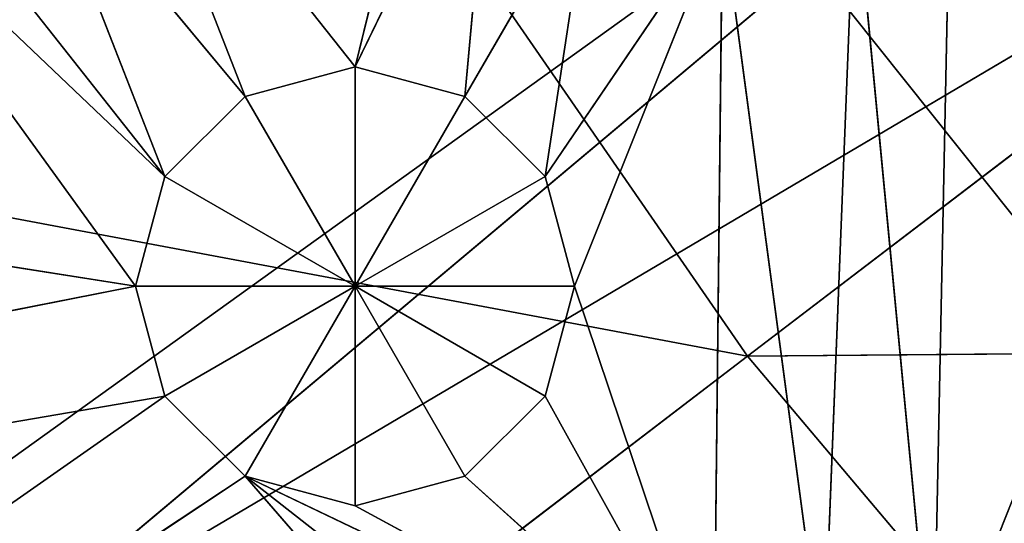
# Model space of a CAD drawing. Extents: x 0 to 49.9, y 0 to 49.9.
# Tile 53 of 190: x 11.61 to 12.899, y 15.263 to 15.923. Entities that reach past the tile are written whole.
import ezdxf

# ---------------------------------------------------------------- set-up
doc = ezdxf.new("R2010")
doc.units = 0
doc.header["$LTSCALE"] = 25.4
doc.layers.get('0').update_dxf_attribs({"color": 13, "linetype": 'CONTINUOUS'})

# ---------------------------------------------------------------- blocks, each defined once
blk = doc.blocks.new('REFLECTOR-LED-GU10-8348-83')
at = {"color": 7}
for p, q in [((18.5739, 52.433, 28.906), (11.5418, 52.433, 34.8097)), ((11.5418, 52.433, 34.8097), (19.5028, 52.433, 30.106)), ((11.5418, 52.433, 34.8097), (19.5028, 52.433, 30.106)), ((18.5739, 52.433, 28.906), (11.5418, 52.433, 34.8097)), ((11.7998, 51.3838, 34.4476), (11.7613, 51.8838, 34.3039)), ((11.7613, 51.8838, 34.3039), (11.7998, 51.8838, 34.4476)), ((11.7998, 51.3838, 34.4476), (11.7613, 51.8838, 34.3039)), ((11.7613, 51.3838, 34.3039), (11.7613, 51.8838, 34.3039)), ((11.7613, 51.3838, 34.3039), (11.7613, 51.8838, 34.3039)), ((11.7613, 51.3838, 34.3039), (11.7998, 51.8838, 34.1602)), ((11.7998, 51.8838, 34.1602), (11.7613, 51.8838, 34.3039)), ((11.7613, 51.3838, 34.3039), (11.7998, 51.8838, 34.1602)), ((11.7613, 51.8838, 34.3039), (11.7998, 51.8838, 34.4476)), ((11.7613, 51.8838, 34.3039), (12.0487, 51.8838, 34.3039)), ((11.7613, 51.8838, 34.3039), (12.0487, 51.8838, 34.3039)), ((11.7998, 51.8838, 34.1602), (11.7613, 51.8838, 34.3039)), ((11.905, 51.3838, 34.5528), (11.7998, 51.8838, 34.4476)), ((11.7998, 51.8838, 34.4476), (11.905, 51.8838, 34.5528)), ((11.905, 51.3838, 34.5528), (11.7998, 51.8838, 34.4476)), ((11.7998, 51.3838, 34.4476), (11.7998, 51.8838, 34.4476)), ((11.7998, 51.3838, 34.4476), (11.7998, 51.8838, 34.4476)), ((11.7998, 51.3838, 34.1602), (11.7998, 51.8838, 34.1602)), ((11.7998, 51.3838, 34.1602), (11.7998, 51.8838, 34.1602)), ((11.7998, 51.3838, 34.1602), (11.905, 51.8838, 34.0551)), ((11.905, 51.8838, 34.0551), (11.7998, 51.8838, 34.1602)), ((11.7998, 51.3838, 34.1602), (11.905, 51.8838, 34.0551)), ((11.905, 51.8838, 34.0551), (11.7998, 51.8838, 34.1602)), ((12.0487, 51.8838, 34.3039), (11.7998, 51.8838, 34.1602)), ((11.7998, 51.8838, 34.4476), (11.905, 51.8838, 34.5528)), ((11.7998, 51.8838, 34.4476), (12.0487, 51.8838, 34.3039)), ((11.7998, 51.8838, 34.4476), (12.0487, 51.8838, 34.3039)), ((12.0487, 51.8838, 34.3039), (11.7998, 51.8838, 34.1602)), ((12.0487, 51.3838, 34.5913), (11.905, 51.8838, 34.5528)), ((11.905, 51.8838, 34.5528), (12.0487, 51.8838, 34.5913)), ((12.0487, 51.3838, 34.5913), (11.905, 51.8838, 34.5528)), ((11.905, 51.3838, 34.5528), (11.905, 51.8838, 34.5528)), ((11.905, 51.3838, 34.5528), (11.905, 51.8838, 34.5528)), ((11.905, 51.3838, 34.0551), (11.905, 51.8838, 34.0551)), ((11.905, 51.3838, 34.0551), (11.905, 51.8838, 34.0551)), ((11.905, 51.3838, 34.0551), (12.0487, 51.8838, 34.0166)), ((12.0487, 51.8838, 34.0166), (11.905, 51.8838, 34.0551)), ((11.905, 51.3838, 34.0551), (12.0487, 51.8838, 34.0166)), ((11.905, 51.8838, 34.0551), (12.0487, 51.8838, 34.3039)), ((11.905, 51.8838, 34.0551), (12.0487, 51.8838, 34.3039)), ((12.0487, 51.8838, 34.0166), (11.905, 51.8838, 34.0551)), ((12.0487, 51.8838, 34.3039), (11.905, 51.8838, 34.5528)), ((11.905, 51.8838, 34.5528), (12.0487, 51.8838, 34.5913)), ((12.0487, 51.8838, 34.3039), (11.905, 51.8838, 34.5528)), ((12.0487, 51.8838, 34.0166), (12.0487, 51.3838, 34.0166)), ((12.0487, 51.3838, 34.0166), (12.1924, 51.8838, 34.0551)), ((12.1924, 51.8838, 34.0551), (12.0487, 51.8838, 34.0166)), ((12.0487, 51.3838, 34.0166), (12.1924, 51.8838, 34.0551)), ((12.1924, 51.3838, 34.5528), (12.0487, 51.8838, 34.5913)), ((12.0487, 51.8838, 34.5913), (12.1924, 51.8838, 34.5528)), ((12.1924, 51.3838, 34.5528), (12.0487, 51.8838, 34.5913)), ((12.0487, 51.3838, 34.5913), (12.0487, 51.8838, 34.5913)), ((12.0487, 51.3838, 34.5913), (12.0487, 51.8838, 34.5913)), ((12.0487, 51.8838, 34.0166), (12.0487, 51.3838, 34.0166)), ((12.0487, 51.8838, 34.0166), (12.0487, 51.8838, 34.3039)), ((12.0487, 51.8838, 34.0166), (12.0487, 51.8838, 34.3039)), ((12.1924, 51.8838, 34.0551), (12.0487, 51.8838, 34.0166)), ((12.1924, 51.8838, 34.0551), (12.0487, 51.8838, 34.3039)), ((12.1924, 51.8838, 34.5528), (12.0487, 51.8838, 34.3039)), ((12.0487, 51.8838, 34.3039), (12.2976, 51.8838, 34.4476)), ((12.1924, 51.8838, 34.5528), (12.0487, 51.8838, 34.3039)), ((12.0487, 51.8838, 34.5913), (12.1924, 51.8838, 34.5528)), ((12.0487, 51.8838, 34.5913), (12.0487, 51.8838, 34.3039)), ((12.0487, 51.8838, 34.5913), (12.0487, 51.8838, 34.3039)), ((12.2976, 51.8838, 34.1602), (12.0487, 51.8838, 34.3039)), ((12.1924, 51.8838, 34.0551), (12.0487, 51.8838, 34.3039)), ((12.2976, 51.8838, 34.1602), (12.0487, 51.8838, 34.3039)), ((12.3361, 51.8838, 34.3039), (12.0487, 51.8838, 34.3039)), ((12.3361, 51.8838, 34.3039), (12.0487, 51.8838, 34.3039)), ((12.0487, 51.8838, 34.3039), (12.2976, 51.8838, 34.4476)), ((12.1924, 51.3838, 34.0551), (12.1924, 51.8838, 34.0551)), ((12.1924, 51.3838, 34.0551), (12.1924, 51.8838, 34.0551)), ((12.1924, 51.3838, 34.0551), (12.2976, 51.8838, 34.1602)), ((12.2976, 51.8838, 34.1602), (12.1924, 51.8838, 34.0551)), ((12.1924, 51.3838, 34.0551), (12.2976, 51.8838, 34.1602)), ((12.2976, 51.3838, 34.4476), (12.1924, 51.8838, 34.5528)), ((12.1924, 51.8838, 34.5528), (12.2976, 51.8838, 34.4476)), ((12.2976, 51.3838, 34.4476), (12.1924, 51.8838, 34.5528)), ((12.1924, 51.3838, 34.5528), (12.1924, 51.8838, 34.5528)), ((12.1924, 51.3838, 34.5528), (12.1924, 51.8838, 34.5528)), ((12.1924, 51.8838, 34.5528), (12.2976, 51.8838, 34.4476)), ((12.2976, 51.8838, 34.1602), (12.1924, 51.8838, 34.0551)), ((12.2976, 51.3838, 34.1602), (12.2976, 51.8838, 34.1602)), ((12.2976, 51.3838, 34.1602), (12.2976, 51.8838, 34.1602)), ((12.2976, 51.3838, 34.1602), (12.3361, 51.8838, 34.3039)), ((12.3361, 51.8838, 34.3039), (12.2976, 51.8838, 34.1602)), ((12.2976, 51.3838, 34.1602), (12.3361, 51.8838, 34.3039)), ((12.3361, 51.3838, 34.3039), (12.2976, 51.8838, 34.4476)), ((12.2976, 51.8838, 34.4476), (12.3361, 51.8838, 34.3039)), ((12.3361, 51.3838, 34.3039), (12.2976, 51.8838, 34.4476)), ((12.2976, 51.3838, 34.4476), (12.2976, 51.8838, 34.4476)), ((12.2976, 51.3838, 34.4476), (12.2976, 51.8838, 34.4476)), ((12.3361, 51.8838, 34.3039), (12.2976, 51.8838, 34.1602)), ((12.2976, 51.8838, 34.4476), (12.3361, 51.8838, 34.3039)), ((12.3361, 51.3838, 34.3039), (12.3361, 51.8838, 34.3039)), ((12.3361, 51.3838, 34.3039), (12.3361, 51.8838, 34.3039)), ((4.7511, 51.3838, 33.1956), (11.7613, 51.3838, 34.3039)), ((4.7511, 51.3838, 33.1956), (11.7613, 51.3838, 34.3039)), ((5.8381, 51.3838, 35.4689), (11.7998, 51.3838, 34.4476)), ((5.8381, 51.3838, 35.4689), (11.7998, 51.3838, 34.4476)), ((5.8381, 51.3838, 35.4689), (11.7613, 51.3838, 34.3039)), ((5.8381, 51.3838, 35.4689), (11.7613, 51.3838, 34.3039)), ((7.2176, 51.3838, 37.6541), (11.905, 51.3838, 34.5528)), ((7.2176, 51.3838, 37.6541), (11.905, 51.3838, 34.5528)), ((7.2176, 51.3838, 37.6541), (11.7998, 51.3838, 34.4476)), ((7.2176, 51.3838, 37.6541), (11.7998, 51.3838, 34.4476)), ((11.7613, 51.3838, 34.3039), (11.3424, 51.3838, 33.7249)), ((11.3424, 51.3838, 33.7249), (11.7998, 51.3838, 34.1602)), ((11.3424, 51.3838, 33.7249), (11.7998, 51.3838, 34.1602)), ((11.7613, 51.3838, 34.3039), (11.3424, 51.3838, 33.7249)), ((11.4861, 51.3838, 33.7634), (11.7998, 51.3838, 34.1602)), ((11.4861, 51.3838, 33.7634), (11.7998, 51.3838, 34.1602)), ((11.7998, 51.3838, 34.1602), (11.6298, 51.3838, 33.7249)), ((11.6298, 51.3838, 33.7249), (11.905, 51.3838, 34.0551)), ((11.6298, 51.3838, 33.7249), (11.905, 51.3838, 34.0551)), ((11.7998, 51.3838, 34.1602), (11.6298, 51.3838, 33.7249)), ((11.7349, 51.3838, 33.6198), (11.905, 51.3838, 34.0551)), ((11.7349, 51.3838, 33.6198), (11.905, 51.3838, 34.0551)), ((11.7349, 51.3838, 33.6198), (12.0487, 51.3838, 34.0166)), ((11.7349, 51.3838, 33.6198), (12.0487, 51.3838, 34.0166)), ((11.7998, 51.3838, 34.1602), (11.7613, 51.3838, 34.3039)), ((11.7613, 51.3838, 34.3039), (11.7998, 51.3838, 34.4476)), ((11.7613, 51.3838, 34.3039), (11.7998, 51.3838, 34.4476)), ((11.7998, 51.3838, 34.1602), (11.7613, 51.3838, 34.3039)), ((11.905, 51.3838, 34.0551), (11.7998, 51.3838, 34.1602)), ((11.7998, 51.3838, 34.4476), (11.905, 51.3838, 34.5528)), ((11.7998, 51.3838, 34.4476), (11.905, 51.3838, 34.5528)), ((11.905, 51.3838, 34.0551), (11.7998, 51.3838, 34.1602)), ((12.4133, 51.3838, 34.9511), (11.905, 51.3838, 34.5528)), ((11.905, 51.3838, 34.5528), (12.5185, 51.3838, 34.846)), ((11.905, 51.3838, 34.5528), (12.5185, 51.3838, 34.846)), ((11.905, 51.3838, 34.5528), (12.0487, 51.3838, 34.5913)), ((12.0487, 51.3838, 34.0166), (11.905, 51.3838, 34.0551)), ((12.3748, 51.3838, 35.0948), (11.905, 51.3838, 34.5528)), ((12.4133, 51.3838, 34.9511), (11.905, 51.3838, 34.5528)), ((12.3748, 51.3838, 35.0948), (11.905, 51.3838, 34.5528)), ((11.905, 51.3838, 34.5528), (12.0487, 51.3838, 34.5913)), ((12.0487, 51.3838, 34.0166), (11.905, 51.3838, 34.0551)), ((12.0487, 51.3838, 34.5913), (12.5185, 51.3838, 34.846)), ((12.0487, 51.3838, 34.5913), (12.5185, 51.3838, 34.846)), ((12.0487, 51.3838, 34.5913), (12.1924, 51.3838, 34.5528)), ((12.1924, 51.3838, 34.0551), (12.0487, 51.3838, 34.0166)), ((12.0487, 51.3838, 34.0166), (12.2299, 51.3838, 33.645)), ((12.0487, 51.3838, 34.0166), (12.2299, 51.3838, 33.645)), ((12.0487, 51.3838, 34.0166), (12.1835, 51.3838, 33.4717)), ((12.0487, 51.3838, 34.0166), (12.1835, 51.3838, 33.4717)), ((12.1924, 51.3838, 34.0551), (12.0487, 51.3838, 34.0166)), ((12.0487, 51.3838, 34.5913), (12.1924, 51.3838, 34.5528)), ((12.1924, 51.3838, 34.5528), (12.5185, 51.3838, 34.846)), ((12.1924, 51.3838, 34.5528), (12.2976, 51.3838, 34.4476)), ((12.1924, 51.3838, 34.5528), (12.5185, 51.3838, 34.846)), ((12.2976, 51.3838, 34.1602), (12.1924, 51.3838, 34.0551)), ((12.1924, 51.3838, 34.0551), (12.3568, 51.3838, 33.7719)), ((12.1924, 51.3838, 34.0551), (12.3568, 51.3838, 33.7719)), ((12.1924, 51.3838, 34.0551), (12.2299, 51.3838, 33.645)), ((12.1924, 51.3838, 34.0551), (12.2299, 51.3838, 33.645)), ((12.2976, 51.3838, 34.1602), (12.1924, 51.3838, 34.0551)), ((12.1924, 51.3838, 34.5528), (12.2976, 51.3838, 34.4476)), ((12.2976, 51.3838, 34.4476), (12.5185, 51.3838, 34.846)), ((12.2976, 51.3838, 34.4476), (12.5185, 51.3838, 34.846)), ((12.2976, 51.3838, 34.4476), (12.3361, 51.3838, 34.3039)), ((12.3361, 51.3838, 34.3039), (12.2976, 51.3838, 34.1602)), ((12.2976, 51.3838, 34.1602), (12.5301, 51.3838, 33.8183)), ((12.2976, 51.3838, 34.1602), (12.5301, 51.3838, 33.8183)), ((12.2976, 51.3838, 34.1602), (12.3568, 51.3838, 33.7719)), ((12.2976, 51.3838, 34.1602), (12.3568, 51.3838, 33.7719)), ((12.3361, 51.3838, 34.3039), (12.2976, 51.3838, 34.1602)), ((12.2976, 51.3838, 34.4476), (12.3361, 51.3838, 34.3039)), ((12.3361, 51.3838, 34.3039), (12.5185, 51.3838, 34.846)), ((12.3361, 51.3838, 34.3039), (12.5185, 51.3838, 34.846)), ((12.3361, 51.3838, 34.3039), (12.5301, 51.3838, 33.8183)), ((12.3361, 51.3838, 34.3039), (12.5301, 51.3838, 33.8183)), ((12.5185, 51.3838, 34.846), (12.5301, 51.3838, 33.8183)), ((12.5185, 51.3838, 34.846), (12.5301, 51.3838, 33.8183)), ((12.5301, 51.3838, 33.8183), (12.6622, 51.3838, 34.8075)), ((12.5301, 51.3838, 33.8183), (12.6622, 51.3838, 34.8075)), ((12.7034, 51.3838, 33.7719), (12.6622, 51.3838, 34.8075)), ((12.7034, 51.3838, 33.7719), (12.6622, 51.3838, 34.8075)), ((12.7034, 51.3838, 33.7719), (12.8059, 51.3838, 34.846)), ((12.7034, 51.3838, 33.7719), (12.8059, 51.3838, 34.846)), ((12.8059, 51.3838, 34.846), (13.4597, 51.3838, 33.194)), ((12.8303, 51.3838, 33.645), (12.8059, 51.3838, 34.846)), ((12.8303, 51.3838, 33.645), (12.8059, 51.3838, 34.846)), ((12.8059, 51.3838, 34.846), (13.4597, 51.3838, 33.194))]:
    blk.add_line(p, q, dxfattribs=at)
at = {"color": 18}
for p, q in [((11.4157, 34.6582, 34.6612), (12.5938, 32.7841, 33.8142)), ((11.4157, 34.6582, 34.6612), (12.5938, 32.7841, 33.8142)), ((13.5388, 32.7841, 34.9992), (12.5938, 32.7841, 33.8142)), ((13.5388, 32.7841, 34.9992), (12.5938, 32.7841, 33.8142)), ((10.3759, 32.3993, 33.9844), (12.5628, 30.4637, 34.3956)), ((10.3759, 32.3993, 33.9844), (12.5628, 30.4637, 34.3956)), ((11.3169, 32.3993, 35.3476), (12.5628, 30.4637, 34.3956)), ((11.3169, 32.3993, 35.3476), (12.5628, 30.4637, 34.3956)), ((12.5628, 30.4637, 34.3956), (11.7079, 30.4637, 33.157)), ((12.5628, 30.4637, 34.3956), (11.7079, 30.4637, 33.157)), ((13.5333, 30.4637, 35.5459), (12.5628, 30.4637, 34.3956)), ((12.5628, 30.4637, 34.3956), (14.7915, 28.6601, 34.3758)), ((12.5628, 30.4637, 34.3956), (14.7915, 28.6601, 34.3758)), ((12.5628, 30.4637, 34.3956), (13.9281, 28.6601, 33.3524)), ((12.5628, 30.4637, 34.3956), (13.9281, 28.6601, 33.3524)), ((13.5333, 30.4637, 35.5459), (12.5628, 30.4637, 34.3956))]:
    blk.add_line(p, q, dxfattribs=at)
at = {"color": 7}
mesh = blk.add_polyface(dxfattribs=at)
corners = [(11.5418, 52.433, 34.8097), (18.5739, 52.433, 28.906), (10.3457, 52.433, 32.936)]
mesh.append_faces([[corners[k] for k in face] for face in [(0, 1, 2)]], dxfattribs={"color": 7})
mesh = blk.add_polyface(dxfattribs=at)
corners = [(11.5418, 52.433, 34.8097), (19.5028, 52.433, 30.106), (18.5739, 52.433, 28.906)]
mesh.append_faces([[corners[k] for k in face] for face in [(0, 1, 2)]], dxfattribs={"color": 7})
mesh = blk.add_polyface(dxfattribs=at)
corners = [(12.977, 52.433, 36.5072), (19.5028, 52.433, 30.106), (11.5418, 52.433, 34.8097)]
mesh.append_faces([[corners[k] for k in face] for face in [(0, 1, 2)]], dxfattribs={"color": 7})
mesh = blk.add_polyface(dxfattribs=at)
corners = [(11.7998, 51.8838, 34.4476), (11.7998, 51.3838, 34.4476), (11.7613, 51.8838, 34.3039)]
mesh.append_faces([[corners[k] for k in face] for face in [(0, 1, 2)]], dxfattribs={"color": 7})
mesh = blk.add_polyface(dxfattribs=at)
corners = [(11.7613, 51.8838, 34.3039), (11.7998, 51.3838, 34.4476), (11.7613, 51.3838, 34.3039)]
mesh.append_faces([[corners[k] for k in face] for face in [(0, 1, 2)]], dxfattribs={"color": 7})
mesh = blk.add_polyface(dxfattribs=at)
corners = [(11.7613, 51.8838, 34.3039), (11.7613, 51.3838, 34.3039), (11.7998, 51.8838, 34.1602)]
mesh.append_faces([[corners[k] for k in face] for face in [(0, 1, 2)]], dxfattribs={"color": 7})
mesh = blk.add_polyface(dxfattribs=at)
corners = [(11.7998, 51.8838, 34.1602), (11.7613, 51.3838, 34.3039), (11.7998, 51.3838, 34.1602)]
mesh.append_faces([[corners[k] for k in face] for face in [(0, 1, 2)]], dxfattribs={"color": 7})
mesh = blk.add_polyface(dxfattribs=at)
corners = [(11.7998, 51.8838, 34.4476), (11.7613, 51.8838, 34.3039), (12.0487, 51.8838, 34.3039)]
mesh.append_faces([[corners[k] for k in face] for face in [(0, 1, 2)]], dxfattribs={"color": 7})
mesh = blk.add_polyface(dxfattribs=at)
corners = [(11.7613, 51.8838, 34.3039), (11.7998, 51.8838, 34.1602), (12.0487, 51.8838, 34.3039)]
mesh.append_faces([[corners[k] for k in face] for face in [(0, 1, 2)]], dxfattribs={"color": 7})
mesh = blk.add_polyface(dxfattribs=at)
corners = [(11.905, 51.8838, 34.5528), (11.905, 51.3838, 34.5528), (11.7998, 51.8838, 34.4476)]
mesh.append_faces([[corners[k] for k in face] for face in [(0, 1, 2)]], dxfattribs={"color": 7})
mesh = blk.add_polyface(dxfattribs=at)
corners = [(11.7998, 51.8838, 34.4476), (11.905, 51.3838, 34.5528), (11.7998, 51.3838, 34.4476)]
mesh.append_faces([[corners[k] for k in face] for face in [(0, 1, 2)]], dxfattribs={"color": 7})
mesh = blk.add_polyface(dxfattribs=at)
corners = [(11.7998, 51.8838, 34.1602), (11.7998, 51.3838, 34.1602), (11.905, 51.8838, 34.0551)]
mesh.append_faces([[corners[k] for k in face] for face in [(0, 1, 2)]], dxfattribs={"color": 7})
mesh = blk.add_polyface(dxfattribs=at)
corners = [(11.905, 51.8838, 34.0551), (11.7998, 51.3838, 34.1602), (11.905, 51.3838, 34.0551)]
mesh.append_faces([[corners[k] for k in face] for face in [(0, 1, 2)]], dxfattribs={"color": 7})
mesh = blk.add_polyface(dxfattribs=at)
corners = [(12.0487, 51.8838, 34.3039), (11.7998, 51.8838, 34.1602), (11.905, 51.8838, 34.0551)]
mesh.append_faces([[corners[k] for k in face] for face in [(0, 1, 2)]], dxfattribs={"color": 7})
mesh = blk.add_polyface(dxfattribs=at)
corners = [(11.905, 51.8838, 34.5528), (11.7998, 51.8838, 34.4476), (12.0487, 51.8838, 34.3039)]
mesh.append_faces([[corners[k] for k in face] for face in [(0, 1, 2)]], dxfattribs={"color": 7})
mesh = blk.add_polyface(dxfattribs=at)
corners = [(12.0487, 51.3838, 34.5913), (11.905, 51.8838, 34.5528), (12.0487, 51.8838, 34.5913)]
mesh.append_faces([[corners[k] for k in face] for face in [(0, 1, 2)]], dxfattribs={"color": 7})
mesh = blk.add_polyface(dxfattribs=at)
corners = [(12.0487, 51.3838, 34.5913), (11.905, 51.3838, 34.5528), (11.905, 51.8838, 34.5528)]
mesh.append_faces([[corners[k] for k in face] for face in [(0, 1, 2)]], dxfattribs={"color": 7})
mesh = blk.add_polyface(dxfattribs=at)
corners = [(12.0487, 51.8838, 34.0166), (11.905, 51.8838, 34.0551), (11.905, 51.3838, 34.0551)]
mesh.append_faces([[corners[k] for k in face] for face in [(0, 1, 2)]], dxfattribs={"color": 7})
mesh = blk.add_polyface(dxfattribs=at)
corners = [(12.0487, 51.8838, 34.0166), (11.905, 51.3838, 34.0551), (12.0487, 51.3838, 34.0166)]
mesh.append_faces([[corners[k] for k in face] for face in [(0, 1, 2)]], dxfattribs={"color": 7})
mesh = blk.add_polyface(dxfattribs=at)
corners = [(12.0487, 51.8838, 34.3039), (11.905, 51.8838, 34.0551), (12.0487, 51.8838, 34.0166)]
mesh.append_faces([[corners[k] for k in face] for face in [(0, 1, 2)]], dxfattribs={"color": 7})
mesh = blk.add_polyface(dxfattribs=at)
corners = [(12.0487, 51.8838, 34.5913), (11.905, 51.8838, 34.5528), (12.0487, 51.8838, 34.3039)]
mesh.append_faces([[corners[k] for k in face] for face in [(0, 1, 2)]], dxfattribs={"color": 7})
mesh = blk.add_polyface(dxfattribs=at)
corners = [(12.1924, 51.8838, 34.0551), (12.0487, 51.8838, 34.0166), (12.0487, 51.3838, 34.0166)]
mesh.append_faces([[corners[k] for k in face] for face in [(0, 1, 2)]], dxfattribs={"color": 7})
mesh = blk.add_polyface(dxfattribs=at)
corners = [(12.1924, 51.8838, 34.0551), (12.0487, 51.3838, 34.0166), (12.1924, 51.3838, 34.0551)]
mesh.append_faces([[corners[k] for k in face] for face in [(0, 1, 2)]], dxfattribs={"color": 7})
mesh = blk.add_polyface(dxfattribs=at)
corners = [(12.1924, 51.3838, 34.5528), (12.0487, 51.8838, 34.5913), (12.1924, 51.8838, 34.5528)]
mesh.append_faces([[corners[k] for k in face] for face in [(0, 1, 2)]], dxfattribs={"color": 7})
mesh = blk.add_polyface(dxfattribs=at)
corners = [(12.1924, 51.3838, 34.5528), (12.0487, 51.3838, 34.5913), (12.0487, 51.8838, 34.5913)]
mesh.append_faces([[corners[k] for k in face] for face in [(0, 1, 2)]], dxfattribs={"color": 7})
mesh = blk.add_polyface(dxfattribs=at)
corners = [(12.0487, 51.8838, 34.3039), (12.0487, 51.8838, 34.0166), (12.1924, 51.8838, 34.0551)]
mesh.append_faces([[corners[k] for k in face] for face in [(0, 1, 2)]], dxfattribs={"color": 7})
mesh = blk.add_polyface(dxfattribs=at)
corners = [(12.1924, 51.8838, 34.5528), (12.0487, 51.8838, 34.3039), (12.2976, 51.8838, 34.4476)]
mesh.append_faces([[corners[k] for k in face] for face in [(0, 1, 2)]], dxfattribs={"color": 7})
mesh = blk.add_polyface(dxfattribs=at)
corners = [(12.0487, 51.8838, 34.5913), (12.0487, 51.8838, 34.3039), (12.1924, 51.8838, 34.5528)]
mesh.append_faces([[corners[k] for k in face] for face in [(0, 1, 2)]], dxfattribs={"color": 7})
mesh = blk.add_polyface(dxfattribs=at)
corners = [(12.0487, 51.8838, 34.3039), (12.1924, 51.8838, 34.0551), (12.2976, 51.8838, 34.1602)]
mesh.append_faces([[corners[k] for k in face] for face in [(0, 1, 2)]], dxfattribs={"color": 7})
mesh = blk.add_polyface(dxfattribs=at)
corners = [(12.0487, 51.8838, 34.3039), (12.2976, 51.8838, 34.1602), (12.3361, 51.8838, 34.3039)]
mesh.append_faces([[corners[k] for k in face] for face in [(0, 1, 2)]], dxfattribs={"color": 7})
mesh = blk.add_polyface(dxfattribs=at)
corners = [(12.2976, 51.8838, 34.4476), (12.0487, 51.8838, 34.3039), (12.3361, 51.8838, 34.3039)]
mesh.append_faces([[corners[k] for k in face] for face in [(0, 1, 2)]], dxfattribs={"color": 7})
mesh = blk.add_polyface(dxfattribs=at)
corners = [(12.1924, 51.8838, 34.0551), (12.1924, 51.3838, 34.0551), (12.2976, 51.8838, 34.1602)]
mesh.append_faces([[corners[k] for k in face] for face in [(0, 1, 2)]], dxfattribs={"color": 7})
mesh = blk.add_polyface(dxfattribs=at)
corners = [(12.2976, 51.8838, 34.1602), (12.1924, 51.3838, 34.0551), (12.2976, 51.3838, 34.1602)]
mesh.append_faces([[corners[k] for k in face] for face in [(0, 1, 2)]], dxfattribs={"color": 7})
mesh = blk.add_polyface(dxfattribs=at)
corners = [(12.2976, 51.8838, 34.4476), (12.2976, 51.3838, 34.4476), (12.1924, 51.8838, 34.5528)]
mesh.append_faces([[corners[k] for k in face] for face in [(0, 1, 2)]], dxfattribs={"color": 7})
mesh = blk.add_polyface(dxfattribs=at)
corners = [(12.1924, 51.8838, 34.5528), (12.2976, 51.3838, 34.4476), (12.1924, 51.3838, 34.5528)]
mesh.append_faces([[corners[k] for k in face] for face in [(0, 1, 2)]], dxfattribs={"color": 7})
mesh = blk.add_polyface(dxfattribs=at)
corners = [(12.2976, 51.8838, 34.1602), (12.2976, 51.3838, 34.1602), (12.3361, 51.8838, 34.3039)]
mesh.append_faces([[corners[k] for k in face] for face in [(0, 1, 2)]], dxfattribs={"color": 7})
mesh = blk.add_polyface(dxfattribs=at)
corners = [(12.3361, 51.8838, 34.3039), (12.2976, 51.3838, 34.1602), (12.3361, 51.3838, 34.3039)]
mesh.append_faces([[corners[k] for k in face] for face in [(0, 1, 2)]], dxfattribs={"color": 7})
mesh = blk.add_polyface(dxfattribs=at)
corners = [(12.3361, 51.8838, 34.3039), (12.3361, 51.3838, 34.3039), (12.2976, 51.8838, 34.4476)]
mesh.append_faces([[corners[k] for k in face] for face in [(0, 1, 2)]], dxfattribs={"color": 7})
mesh = blk.add_polyface(dxfattribs=at)
corners = [(12.2976, 51.8838, 34.4476), (12.3361, 51.3838, 34.3039), (12.2976, 51.3838, 34.4476)]
mesh.append_faces([[corners[k] for k in face] for face in [(0, 1, 2)]], dxfattribs={"color": 7})
mesh = blk.add_polyface(dxfattribs=at)
corners = [(5.8381, 51.3838, 35.4689), (4.7511, 51.3838, 33.1956), (11.7613, 51.3838, 34.3039)]
mesh.append_faces([[corners[k] for k in face] for face in [(0, 1, 2)]], dxfattribs={"color": 7})
mesh = blk.add_polyface(dxfattribs=at)
corners = [(11.7613, 51.3838, 34.3039), (4.7511, 51.3838, 33.1956), (11.3424, 51.3838, 33.7249)]
mesh.append_faces([[corners[k] for k in face] for face in [(0, 1, 2)]], dxfattribs={"color": 7})
mesh = blk.add_polyface(dxfattribs=at)
corners = [(7.2176, 51.3838, 37.6541), (5.8381, 51.3838, 35.4689), (11.7998, 51.3838, 34.4476)]
mesh.append_faces([[corners[k] for k in face] for face in [(0, 1, 2)]], dxfattribs={"color": 7})
mesh = blk.add_polyface(dxfattribs=at)
corners = [(5.8381, 51.3838, 35.4689), (11.7613, 51.3838, 34.3039), (11.7998, 51.3838, 34.4476)]
mesh.append_faces([[corners[k] for k in face] for face in [(0, 1, 2)]], dxfattribs={"color": 7})
mesh = blk.add_polyface(dxfattribs=at)
corners = [(7.2176, 51.3838, 37.6541), (11.905, 51.3838, 34.5528), (12.3748, 51.3838, 35.0948)]
mesh.append_faces([[corners[k] for k in face] for face in [(0, 1, 2)]], dxfattribs={"color": 7})
mesh = blk.add_polyface(dxfattribs=at)
corners = [(7.2176, 51.3838, 37.6541), (11.7998, 51.3838, 34.4476), (11.905, 51.3838, 34.5528)]
mesh.append_faces([[corners[k] for k in face] for face in [(0, 1, 2)]], dxfattribs={"color": 7})
mesh = blk.add_polyface(dxfattribs=at)
corners = [(11.7613, 51.3838, 34.3039), (11.3424, 51.3838, 33.7249), (11.7998, 51.3838, 34.1602)]
mesh.append_faces([[corners[k] for k in face] for face in [(0, 1, 2)]], dxfattribs={"color": 7})
mesh = blk.add_polyface(dxfattribs=at)
corners = [(11.7998, 51.3838, 34.1602), (11.3424, 51.3838, 33.7249), (11.4861, 51.3838, 33.7634)]
mesh.append_faces([[corners[k] for k in face] for face in [(0, 1, 2)]], dxfattribs={"color": 7})
mesh = blk.add_polyface(dxfattribs=at)
corners = [(11.7998, 51.3838, 34.1602), (11.4861, 51.3838, 33.7634), (11.6298, 51.3838, 33.7249)]
mesh.append_faces([[corners[k] for k in face] for face in [(0, 1, 2)]], dxfattribs={"color": 7})
mesh = blk.add_polyface(dxfattribs=at)
corners = [(11.7998, 51.3838, 34.1602), (11.6298, 51.3838, 33.7249), (11.905, 51.3838, 34.0551)]
mesh.append_faces([[corners[k] for k in face] for face in [(0, 1, 2)]], dxfattribs={"color": 7})
mesh = blk.add_polyface(dxfattribs=at)
corners = [(11.905, 51.3838, 34.0551), (11.6298, 51.3838, 33.7249), (11.7349, 51.3838, 33.6198)]
mesh.append_faces([[corners[k] for k in face] for face in [(0, 1, 2)]], dxfattribs={"color": 7})
mesh = blk.add_polyface(dxfattribs=at)
corners = [(11.905, 51.3838, 34.0551), (11.7349, 51.3838, 33.6198), (12.0487, 51.3838, 34.0166)]
mesh.append_faces([[corners[k] for k in face] for face in [(0, 1, 2)]], dxfattribs={"color": 7})
mesh = blk.add_polyface(dxfattribs=at)
corners = [(12.0487, 51.3838, 34.0166), (11.7349, 51.3838, 33.6198), (12.1835, 51.3838, 33.4717)]
mesh.append_faces([[corners[k] for k in face] for face in [(0, 1, 2)]], dxfattribs={"color": 7})
mesh = blk.add_polyface(dxfattribs=at)
corners = [(12.4133, 51.3838, 34.9511), (11.905, 51.3838, 34.5528), (12.5185, 51.3838, 34.846)]
mesh.append_faces([[corners[k] for k in face] for face in [(0, 1, 2)]], dxfattribs={"color": 7})
mesh = blk.add_polyface(dxfattribs=at)
corners = [(12.5185, 51.3838, 34.846), (11.905, 51.3838, 34.5528), (12.0487, 51.3838, 34.5913)]
mesh.append_faces([[corners[k] for k in face] for face in [(0, 1, 2)]], dxfattribs={"color": 7})
mesh = blk.add_polyface(dxfattribs=at)
corners = [(12.3748, 51.3838, 35.0948), (11.905, 51.3838, 34.5528), (12.4133, 51.3838, 34.9511)]
mesh.append_faces([[corners[k] for k in face] for face in [(0, 1, 2)]], dxfattribs={"color": 7})
mesh = blk.add_polyface(dxfattribs=at)
corners = [(12.5185, 51.3838, 34.846), (12.0487, 51.3838, 34.5913), (12.1924, 51.3838, 34.5528)]
mesh.append_faces([[corners[k] for k in face] for face in [(0, 1, 2)]], dxfattribs={"color": 7})
mesh = blk.add_polyface(dxfattribs=at)
corners = [(12.1924, 51.3838, 34.0551), (12.0487, 51.3838, 34.0166), (12.2299, 51.3838, 33.645)]
mesh.append_faces([[corners[k] for k in face] for face in [(0, 1, 2)]], dxfattribs={"color": 7})
mesh = blk.add_polyface(dxfattribs=at)
corners = [(12.0487, 51.3838, 34.0166), (12.1835, 51.3838, 33.4717), (12.2299, 51.3838, 33.645)]
mesh.append_faces([[corners[k] for k in face] for face in [(0, 1, 2)]], dxfattribs={"color": 7})
mesh = blk.add_polyface(dxfattribs=at)
corners = [(12.5185, 51.3838, 34.846), (12.1924, 51.3838, 34.5528), (12.2976, 51.3838, 34.4476)]
mesh.append_faces([[corners[k] for k in face] for face in [(0, 1, 2)]], dxfattribs={"color": 7})
mesh = blk.add_polyface(dxfattribs=at)
corners = [(12.2976, 51.3838, 34.1602), (12.1924, 51.3838, 34.0551), (12.3568, 51.3838, 33.7719)]
mesh.append_faces([[corners[k] for k in face] for face in [(0, 1, 2)]], dxfattribs={"color": 7})
mesh = blk.add_polyface(dxfattribs=at)
corners = [(12.1924, 51.3838, 34.0551), (12.2299, 51.3838, 33.645), (12.3568, 51.3838, 33.7719)]
mesh.append_faces([[corners[k] for k in face] for face in [(0, 1, 2)]], dxfattribs={"color": 7})
mesh = blk.add_polyface(dxfattribs=at)
corners = [(12.5185, 51.3838, 34.846), (12.2976, 51.3838, 34.4476), (12.3361, 51.3838, 34.3039)]
mesh.append_faces([[corners[k] for k in face] for face in [(0, 1, 2)]], dxfattribs={"color": 7})
mesh = blk.add_polyface(dxfattribs=at)
corners = [(12.3361, 51.3838, 34.3039), (12.2976, 51.3838, 34.1602), (12.5301, 51.3838, 33.8183)]
mesh.append_faces([[corners[k] for k in face] for face in [(0, 1, 2)]], dxfattribs={"color": 7})
mesh = blk.add_polyface(dxfattribs=at)
corners = [(12.2976, 51.3838, 34.1602), (12.3568, 51.3838, 33.7719), (12.5301, 51.3838, 33.8183)]
mesh.append_faces([[corners[k] for k in face] for face in [(0, 1, 2)]], dxfattribs={"color": 7})
mesh = blk.add_polyface(dxfattribs=at)
corners = [(12.5185, 51.3838, 34.846), (12.3361, 51.3838, 34.3039), (12.5301, 51.3838, 33.8183)]
mesh.append_faces([[corners[k] for k in face] for face in [(0, 1, 2)]], dxfattribs={"color": 7})
mesh = blk.add_polyface(dxfattribs=at)
corners = [(12.5185, 51.3838, 34.846), (12.5301, 51.3838, 33.8183), (12.6622, 51.3838, 34.8075)]
mesh.append_faces([[corners[k] for k in face] for face in [(0, 1, 2)]], dxfattribs={"color": 7})
mesh = blk.add_polyface(dxfattribs=at)
corners = [(12.6622, 51.3838, 34.8075), (12.5301, 51.3838, 33.8183), (12.7034, 51.3838, 33.7719)]
mesh.append_faces([[corners[k] for k in face] for face in [(0, 1, 2)]], dxfattribs={"color": 7})
mesh = blk.add_polyface(dxfattribs=at)
corners = [(12.8059, 51.3838, 34.846), (12.6622, 51.3838, 34.8075), (12.7034, 51.3838, 33.7719)]
mesh.append_faces([[corners[k] for k in face] for face in [(0, 1, 2)]], dxfattribs={"color": 7})
mesh = blk.add_polyface(dxfattribs=at)
corners = [(12.8059, 51.3838, 34.846), (12.7034, 51.3838, 33.7719), (12.8303, 51.3838, 33.645)]
mesh.append_faces([[corners[k] for k in face] for face in [(0, 1, 2)]], dxfattribs={"color": 7})
mesh = blk.add_polyface(dxfattribs=at)
corners = [(12.911, 51.3838, 34.9511), (12.8059, 51.3838, 34.846), (13.4597, 51.3838, 33.194)]
mesh.append_faces([[corners[k] for k in face] for face in [(0, 1, 2)]], dxfattribs={"color": 7})
mesh = blk.add_polyface(dxfattribs=at)
corners = [(12.8059, 51.3838, 34.846), (12.8303, 51.3838, 33.645), (13.4597, 51.3838, 33.194)]
mesh.append_faces([[corners[k] for k in face] for face in [(0, 1, 2)]], dxfattribs={"color": 7})
mesh = blk.add_polyface(dxfattribs=at)
corners = [(8.9283, 39.5871, 35.0461), (24.9387, 39.5871, 24.9387), (7.8453, 39.5871, 33.0816)]
mesh.append_faces([[corners[k] for k in face] for face in [(0, 1, 2)]], dxfattribs={"color": 7})
mesh = blk.add_polyface(dxfattribs=at)
corners = [(10.2361, 39.5871, 36.8688), (24.9387, 39.5871, 24.9387), (8.9283, 39.5871, 35.0461)]
mesh.append_faces([[corners[k] for k in face] for face in [(0, 1, 2)]], dxfattribs={"color": 7})
mesh = blk.add_polyface(dxfattribs=at)
corners = [(11.7503, 39.5871, 38.5239), (24.9387, 39.5871, 24.9387), (10.2361, 39.5871, 36.8688)]
mesh.append_faces([[corners[k] for k in face] for face in [(0, 1, 2)]], dxfattribs={"color": 7})
mesh = blk.add_polyface(dxfattribs=at)
corners = [(13.4497, 39.5871, 39.9884), (24.9387, 39.5871, 24.9387), (11.7503, 39.5871, 38.5239)]
mesh.append_faces([[corners[k] for k in face] for face in [(0, 1, 2)]], dxfattribs={"color": 7})
mesh = blk.add_polyface(dxfattribs=at)
corners = [(8.9283, 38.5871, 35.0461), (7.8453, 38.5871, 33.0816), (24.9387, 38.5871, 24.9387)]
mesh.append_faces([[corners[k] for k in face] for face in [(0, 1, 2)]], dxfattribs={"color": 7})
mesh = blk.add_polyface(dxfattribs=at)
corners = [(10.2361, 38.5871, 36.8688), (8.9283, 38.5871, 35.0461), (24.9387, 38.5871, 24.9387)]
mesh.append_faces([[corners[k] for k in face] for face in [(0, 1, 2)]], dxfattribs={"color": 7})
mesh = blk.add_polyface(dxfattribs=at)
corners = [(11.7503, 38.5871, 38.5239), (10.2361, 38.5871, 36.8688), (24.9387, 38.5871, 24.9387)]
mesh.append_faces([[corners[k] for k in face] for face in [(0, 1, 2)]], dxfattribs={"color": 7})
mesh = blk.add_polyface(dxfattribs=at)
corners = [(13.4497, 38.5871, 39.9884), (11.7503, 38.5871, 38.5239), (24.9387, 38.5871, 24.9387)]
mesh.append_faces([[corners[k] for k in face] for face in [(0, 1, 2)]], dxfattribs={"color": 7})
mesh = blk.add_polyface(dxfattribs=at)
corners = [(11.4157, 34.6582, 34.6612), (12.5938, 32.7841, 33.8142), (10.5148, 34.6582, 33.2664)]
mesh.append_faces([[corners[k] for k in face] for face in [(0, 1, 2)]], dxfattribs={"color": 7})
mesh = blk.add_polyface(dxfattribs=at)
corners = [(11.4157, 34.6582, 34.6612), (13.5388, 32.7841, 34.9992), (12.5938, 32.7841, 33.8142)]
mesh.append_faces([[corners[k] for k in face] for face in [(0, 1, 2)]], dxfattribs={"color": 7})
mesh = blk.add_polyface(dxfattribs=at)
corners = [(13.5388, 32.7841, 34.9992), (14.7387, 31.0358, 33.9403), (12.5938, 32.7841, 33.8142)]
mesh.append_faces([[corners[k] for k in face] for face in [(0, 1, 2)]], dxfattribs={"color": 7})
mesh = blk.add_polyface(dxfattribs=at)
corners = [(9.5708, 32.3993, 32.5366), (11.7079, 30.4637, 33.157), (10.3759, 32.3993, 33.9844)]
mesh.append_faces([[corners[k] for k in face] for face in [(0, 1, 2)]], dxfattribs={"color": 7})
mesh = blk.add_polyface(dxfattribs=at)
corners = [(10.3759, 32.3993, 33.9844), (12.5628, 30.4637, 34.3956), (11.3169, 32.3993, 35.3476)]
mesh.append_faces([[corners[k] for k in face] for face in [(0, 1, 2)]], dxfattribs={"color": 7})
mesh = blk.add_polyface(dxfattribs=at)
corners = [(10.3759, 32.3993, 33.9844), (11.7079, 30.4637, 33.157), (12.5628, 30.4637, 34.3956)]
mesh.append_faces([[corners[k] for k in face] for face in [(0, 1, 2)]], dxfattribs={"color": 7})
mesh = blk.add_polyface(dxfattribs=at)
corners = [(13.5333, 30.4637, 35.5459), (11.3169, 32.3993, 35.3476), (12.5628, 30.4637, 34.3956)]
mesh.append_faces([[corners[k] for k in face] for face in [(0, 1, 2)]], dxfattribs={"color": 7})
mesh = blk.add_polyface(dxfattribs=at)
corners = [(12.5628, 30.4637, 34.3956), (11.7079, 30.4637, 33.157), (13.9281, 28.6601, 33.3524)]
mesh.append_faces([[corners[k] for k in face] for face in [(0, 1, 2)]], dxfattribs={"color": 7})
mesh = blk.add_polyface(dxfattribs=at)
corners = [(13.5333, 30.4637, 35.5459), (12.5628, 30.4637, 34.3956), (14.7915, 28.6601, 34.3758)]
mesh.append_faces([[corners[k] for k in face] for face in [(0, 1, 2)]], dxfattribs={"color": 7})
mesh = blk.add_polyface(dxfattribs=at)
corners = [(12.5628, 30.4637, 34.3956), (13.9281, 28.6601, 33.3524), (14.7915, 28.6601, 34.3758)]
mesh.append_faces([[corners[k] for k in face] for face in [(0, 1, 2)]], dxfattribs={"color": 7})

msp = doc.modelspace()

# ---------------------------------------------------------------- block references
at = {"color": 0, "extrusion": (0, -1, 1.55431e-15)}
msp.add_blockref('REFLECTOR-LED-GU10-8348-83', (0, 0, -49.8775), dxfattribs=at)

doc.saveas('drawing.dxf')
